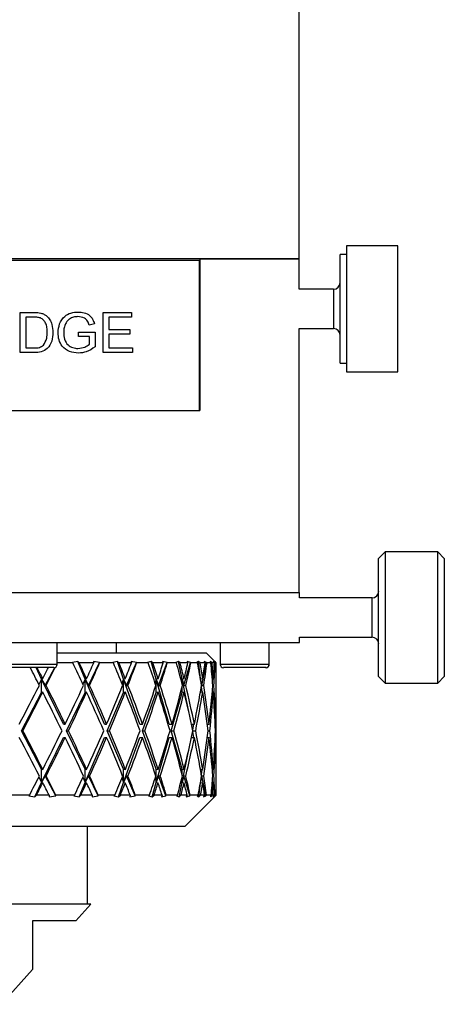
# Model space of a CAD drawing. Header units: inches. Extents: x 1.4 to 20.3, y 0.5 to 16.7.
# Tile 8 of 17: x 11.5 to 12.7, y 0.9 to 3.9. Entities that reach past the tile are written whole.
import ezdxf

# ---------------------------------------------------------------- set-up
doc = ezdxf.new("R2010")
doc.units = ezdxf.units.IN
doc.header["$MEASUREMENT"] = 0

msp = doc.modelspace()

# ---------------------------------------------------------------- linework, layer by layer
at = {"color": 7, "linetype": 'Continuous', "lineweight": 25}
for p, q in [((12.2928, 3.1506), (12.2928, 5.0876)), ((12.5885, 3.1896), (12.435, 3.1896)), ((12.435, 3.1896), (12.435, 2.8116)), ((12.5885, 2.8116), (12.5885, 3.1896)), ((12.435, 3.1634), (12.4153, 3.1634)), ((12.4153, 2.8378), (12.4153, 3.1634)), ((12.2928, 3.1506), (9.7928, 3.1506)), ((10.0928, 3.1466), (11.9928, 3.1466)), ((11.9928, 3.1466), (11.9928, 2.6966)), ((11.9948, 3.1506), (11.9948, 2.6966)), ((11.9948, 3.1506), (12.2928, 3.1506)), ((12.2928, 3.0596), (12.2928, 3.1506)), ((11.9948, 3.0596), (11.9928, 3.0596)), ((12.3956, 3.0596), (12.2928, 3.0596)), ((12.3956, 3.0596), (12.3956, 2.9655)), ((11.4557, 2.9898), (11.4968, 2.9898)), ((11.4557, 2.8696), (11.4557, 2.9898)), ((11.7053, 2.9898), (11.79, 2.9898)), ((11.7053, 2.8696), (11.7053, 2.9898)), ((11.79, 2.9898), (11.79, 2.9759)), ((11.497, 2.9759), (11.4727, 2.9759)), ((11.4727, 2.9759), (11.4727, 2.8835)), ((11.6786, 2.9559), (11.6631, 2.952)), ((11.7222, 2.9759), (11.7222, 2.9389)), ((11.79, 2.9759), (11.7222, 2.9759)), ((12.3956, 2.9655), (12.3956, 2.9415)), ((11.6313, 2.9312), (11.6806, 2.9312)), ((11.6313, 2.9174), (11.6313, 2.9312)), ((11.6806, 2.9312), (11.6806, 2.8868)), ((11.7222, 2.9389), (11.7854, 2.9389)), ((11.7222, 2.9251), (11.7222, 2.8835)), ((11.7854, 2.9251), (11.7222, 2.9251)), ((11.7854, 2.9389), (11.7854, 2.9251)), ((11.9928, 2.9415), (11.9948, 2.9415)), ((12.2928, 2.1506), (12.2928, 2.9415)), ((12.2928, 2.9415), (12.3956, 2.9415)), ((11.6637, 2.9174), (11.6313, 2.9174)), ((11.6637, 2.8946), (11.6637, 2.9174)), ((11.4988, 2.8696), (11.4557, 2.8696)), ((11.4727, 2.8835), (11.4974, 2.8835)), ((11.7931, 2.8696), (11.7053, 2.8696)), ((11.7222, 2.8835), (11.7931, 2.8835)), ((11.7931, 2.8835), (11.7931, 2.8696)), ((12.4153, 2.8378), (12.435, 2.8378)), ((12.435, 2.8116), (12.5885, 2.8116)), ((10.0928, 2.6966), (11.9928, 2.6966)), ((11.9928, 2.6966), (11.9948, 2.6966)), ((12.5506, 2.2724), (12.5309, 2.2527)), ((12.7081, 2.2724), (12.5506, 2.2724)), ((12.5506, 2.2724), (12.5506, 1.9727)), ((12.7278, 2.2527), (12.7081, 2.2724)), ((12.7081, 1.8787), (12.7081, 2.2724)), ((12.5309, 1.983), (12.5309, 2.2527)), ((12.7278, 2.2527), (12.7278, 1.8984)), ((11.2255, 2.1506), (12.2935, 2.1506)), ((12.2935, 2.1346), (12.2935, 2.1506)), ((12.5113, 2.1346), (12.2935, 2.1346)), ((12.5113, 2.0447), (12.5113, 2.1346)), ((12.5113, 2.0165), (12.5113, 2.0447)), ((12.2935, 2.0165), (12.5113, 2.0165)), ((12.2935, 2.0006), (12.2935, 2.0165)), ((11.2255, 2.0006), (12.2935, 2.0006)), ((11.5667, 1.9352), (11.5667, 2.0006)), ((11.7435, 2.0006), (11.7435, 1.9696)), ((12.0556, 2.0006), (12.0556, 1.9352)), ((12.2029, 1.9352), (12.2029, 2.0006)), ((12.2031, 1.9352), (12.2031, 2.0006)), ((12.5309, 1.8984), (12.5309, 1.983)), ((11.5667, 1.9696), (12.0135, 1.9696)), ((12.0394, 1.9437), (12.0135, 1.9696)), ((12.5506, 1.9727), (12.5506, 1.8787)), ((11.5667, 1.9352), (11.4194, 1.9352)), ((11.5568, 1.9254), (11.4293, 1.9254)), ((11.5206, 1.8914), (11.5042, 1.9254)), ((11.5312, 1.8715), (11.5598, 1.9259)), ((11.5667, 1.9388), (11.5679, 1.9411)), ((11.5678, 1.9396), (11.5679, 1.9411)), ((11.6144, 1.9396), (11.5678, 1.9396)), ((11.6287, 1.9437), (11.6127, 1.9411)), ((11.6127, 1.9411), (11.6144, 1.9396)), ((11.6334, 1.9396), (11.6287, 1.9437)), ((11.651, 1.8914), (11.6287, 1.9437)), ((11.6767, 1.9396), (11.6334, 1.9396)), ((11.6607, 1.8715), (11.6943, 1.9411)), ((11.6943, 1.9411), (11.6763, 1.9437)), ((11.6763, 1.9437), (11.6767, 1.9396)), ((11.6945, 1.9396), (11.6943, 1.9411)), ((11.7358, 1.9396), (11.6945, 1.9396)), ((11.7475, 1.9437), (11.734, 1.9411)), ((11.734, 1.9411), (11.7358, 1.9396)), ((11.7524, 1.9396), (11.7475, 1.9437)), ((11.7664, 1.8914), (11.7475, 1.9437)), ((11.79, 1.9396), (11.7524, 1.9396)), ((11.775, 1.8715), (11.8048, 1.9411)), ((11.8048, 1.9411), (11.7888, 1.9437)), ((11.7888, 1.9437), (11.79, 1.9396)), ((11.8053, 1.9396), (11.8048, 1.9411)), ((11.8402, 1.9396), (11.8053, 1.9396)), ((11.849, 1.9437), (11.8383, 1.9411)), ((11.8383, 1.9411), (11.8402, 1.9396)), ((11.854, 1.9396), (11.849, 1.9437)), ((11.864, 1.8914), (11.849, 1.9437)), ((11.8849, 1.9396), (11.854, 1.9396)), ((11.8713, 1.8715), (11.8965, 1.9411)), ((11.8965, 1.9411), (11.883, 1.9437)), ((11.883, 1.9437), (11.8849, 1.9396)), ((11.8972, 1.9396), (11.8965, 1.9411)), ((11.9249, 1.9396), (11.8972, 1.9396)), ((11.9307, 1.9437), (11.9231, 1.9411)), ((11.9231, 1.9411), (11.9249, 1.9396)), ((11.9357, 1.9396), (11.9307, 1.9437)), ((11.9415, 1.8914), (11.9307, 1.9437)), ((11.9591, 1.9396), (11.9357, 1.9396)), ((11.9472, 1.8715), (11.9672, 1.9411)), ((11.9672, 1.9411), (11.9565, 1.9437)), ((11.9565, 1.9437), (11.9591, 1.9396)), ((11.9682, 1.9396), (11.9672, 1.9411)), ((11.988, 1.9396), (11.9682, 1.9396)), ((11.9906, 1.9437), (11.9862, 1.9411)), ((11.9862, 1.9411), (11.988, 1.9396)), ((11.9954, 1.9396), (11.9906, 1.9437)), ((11.9966, 1.8925), (11.9906, 1.9437)), ((12.0107, 1.9396), (11.9954, 1.9396)), ((12.0009, 1.8715), (12.0151, 1.9411)), ((12.0151, 1.9411), (12.0075, 1.9437)), ((12.0075, 1.9437), (12.0107, 1.9396)), ((12.0164, 1.9396), (12.0151, 1.9411)), ((12.0278, 1.9396), (12.0164, 1.9396)), ((12.0271, 1.9437), (12.0261, 1.9411)), ((12.0261, 1.9411), (12.0278, 1.9396)), ((12.0316, 1.9396), (12.0271, 1.9437)), ((12.0272, 1.9401), (12.0271, 1.9437)), ((12.0386, 1.9396), (12.0316, 1.9396)), ((12.0392, 1.9411), (12.0348, 1.9437)), ((12.0348, 1.9437), (12.0386, 1.9396)), ((12.0382, 1.9325), (12.0392, 1.9411)), ((12.0406, 1.9396), (12.0392, 1.9411)), ((12.0435, 1.9396), (12.0394, 1.9437)), ((12.0394, 1.9437), (12.0418, 1.9411)), ((12.0433, 1.9396), (12.0406, 1.9396)), ((12.0418, 1.9411), (12.0433, 1.9396)), ((12.2029, 1.9352), (12.0556, 1.9352)), ((12.193, 1.9254), (12.0655, 1.9254)), ((12.1932, 1.9254), (12.193, 1.9254)), ((12.2031, 1.9352), (12.2029, 1.9352)), ((11.5206, 1.8914), (11.5125, 1.8748)), ((11.524, 1.8923), (11.5206, 1.8914)), ((11.5206, 1.8514), (11.5206, 1.8914)), ((11.5858, 1.7565), (11.5206, 1.8914)), ((11.5206, 1.8914), (11.5312, 1.8715)), ((11.651, 1.8914), (11.6444, 1.876)), ((11.6553, 1.8923), (11.651, 1.8914)), ((11.651, 1.8514), (11.651, 1.8914)), ((11.7087, 1.7565), (11.651, 1.8914)), ((11.651, 1.8914), (11.6607, 1.8715)), ((11.7664, 1.8914), (11.7614, 1.8776)), ((11.7715, 1.8923), (11.7664, 1.8914)), ((11.7664, 1.8514), (11.7664, 1.8914)), ((11.8152, 1.7565), (11.7664, 1.8914)), ((11.7664, 1.8914), (11.775, 1.8715)), ((11.864, 1.8914), (11.8607, 1.8799)), ((11.8698, 1.8923), (11.864, 1.8914)), ((11.864, 1.8514), (11.864, 1.8914)), ((11.9027, 1.7565), (11.864, 1.8914)), ((11.864, 1.8914), (11.8713, 1.8715)), ((11.9415, 1.8914), (11.9398, 1.8836)), ((11.9477, 1.8923), (11.9415, 1.8914)), ((11.9415, 1.8773), (11.9415, 1.8914)), ((11.9597, 1.8025), (11.9415, 1.8914)), ((11.9415, 1.8914), (11.9472, 1.8715)), ((12.0034, 1.8923), (11.9968, 1.8914)), ((11.9972, 1.8894), (12.0009, 1.8715)), ((12.0355, 1.8923), (12.0323, 1.8919)), ((12.0327, 1.8867), (12.0334, 1.8921)), ((12.0435, 1.8406), (12.0435, 1.9039)), ((12.5309, 1.8984), (12.5506, 1.8787)), ((12.7081, 1.8787), (12.7278, 1.8984)), ((11.5312, 1.8715), (11.5341, 1.8723)), ((11.6607, 1.8715), (11.6644, 1.8723)), ((11.775, 1.8715), (11.7794, 1.8723)), ((11.8713, 1.8715), (11.8762, 1.8723)), ((11.9415, 1.8514), (11.9415, 1.8674)), ((11.9472, 1.8715), (11.9526, 1.8723)), ((12.0014, 1.8521), (11.9995, 1.8685)), ((12.0009, 1.8715), (12.0066, 1.8723)), ((12.0339, 1.8719), (12.0369, 1.8723)), ((12.5506, 1.8787), (12.7081, 1.8787)), ((11.4601, 1.7365), (11.5206, 1.8514)), ((11.524, 1.8523), (11.5206, 1.8514)), ((11.5955, 1.7365), (11.651, 1.8514)), ((11.6553, 1.8523), (11.651, 1.8514)), ((11.7173, 1.7365), (11.7664, 1.8514)), ((11.7715, 1.8523), (11.7664, 1.8514)), ((11.8225, 1.7365), (11.864, 1.8514)), ((11.8698, 1.8523), (11.864, 1.8514)), ((11.9085, 1.7365), (11.9415, 1.8514)), ((11.9477, 1.8523), (11.9415, 1.8514)), ((11.9949, 1.8425), (11.9968, 1.8514)), ((11.9968, 1.8514), (11.9968, 1.8528)), ((12.0034, 1.8523), (11.9968, 1.8514)), ((12.0355, 1.8523), (12.0322, 1.8519)), ((12.0435, 1.6723), (12.0435, 1.8006)), ((11.5858, 1.7565), (11.5913, 1.7565)), ((11.7087, 1.7565), (11.7154, 1.7565)), ((11.8152, 1.7565), (11.823, 1.7565)), ((11.9027, 1.7565), (11.9114, 1.7565)), ((11.97, 1.7565), (11.9785, 1.7565)), ((11.9737, 1.7391), (11.9773, 1.7565)), ((12.0175, 1.7565), (12.0225, 1.7565)), ((12.041, 1.7565), (12.0424, 1.7565)), ((11.5206, 1.6215), (11.4601, 1.7365)), ((11.4601, 1.7365), (11.4642, 1.7365)), ((11.5206, 1.5815), (11.5858, 1.7165)), ((11.5858, 1.7165), (11.5913, 1.7165)), ((11.651, 1.6215), (11.5955, 1.7365)), ((11.5955, 1.7365), (11.6009, 1.7365)), ((11.651, 1.5815), (11.7087, 1.7165)), ((11.7087, 1.7165), (11.7154, 1.7165)), ((11.7664, 1.6215), (11.7173, 1.7365)), ((11.7173, 1.7365), (11.7239, 1.7365)), ((11.7664, 1.5815), (11.8152, 1.7165)), ((11.8152, 1.7165), (11.823, 1.7165)), ((11.864, 1.6215), (11.8225, 1.7365)), ((11.8225, 1.7365), (11.8302, 1.7365)), ((11.864, 1.5815), (11.9027, 1.7165)), ((11.9027, 1.7165), (11.9114, 1.7165)), ((11.9415, 1.6215), (11.9085, 1.7365)), ((11.9085, 1.7365), (11.9171, 1.7365)), ((11.97, 1.7165), (11.9785, 1.7165)), ((11.9773, 1.7165), (11.9737, 1.7338)), ((11.9743, 1.7365), (11.9825, 1.7365)), ((12.0175, 1.7165), (12.0225, 1.7165)), ((12.02, 1.7365), (12.0248, 1.7365)), ((12.041, 1.7165), (12.0424, 1.7165)), ((12.0417, 1.7365), (12.0429, 1.7365)), ((11.9415, 1.5815), (11.9597, 1.6704)), ((11.9968, 1.6215), (11.9949, 1.6304)), ((12.0435, 1.569), (12.0435, 1.6323)), ((11.5125, 1.5981), (11.5206, 1.5815)), ((11.5206, 1.5815), (11.5206, 1.6215)), ((11.5206, 1.6215), (11.524, 1.6206)), ((11.5312, 1.6014), (11.5206, 1.5815)), ((11.5341, 1.6006), (11.5312, 1.6014)), ((11.563, 1.5411), (11.5312, 1.6014)), ((11.6444, 1.5969), (11.651, 1.5815)), ((11.651, 1.5815), (11.651, 1.6215)), ((11.651, 1.6215), (11.6553, 1.6206)), ((11.6607, 1.6014), (11.651, 1.5815)), ((11.6644, 1.6006), (11.6607, 1.6014)), ((11.6898, 1.5411), (11.6607, 1.6014)), ((11.7614, 1.5953), (11.7664, 1.5815)), ((11.7664, 1.5815), (11.7664, 1.6215)), ((11.7664, 1.6215), (11.7715, 1.6206)), ((11.775, 1.6014), (11.7664, 1.5815)), ((11.7794, 1.6006), (11.775, 1.6014)), ((11.8008, 1.5411), (11.775, 1.6014)), ((11.864, 1.5815), (11.864, 1.6215)), ((11.864, 1.6215), (11.8698, 1.6206)), ((11.8713, 1.6014), (11.864, 1.5815)), ((11.8762, 1.6006), (11.8713, 1.6014)), ((11.8931, 1.5411), (11.8713, 1.6014)), ((11.9415, 1.6055), (11.9415, 1.6215)), ((11.9415, 1.6215), (11.9477, 1.6206)), ((11.9472, 1.6014), (11.9415, 1.5815)), ((11.9415, 1.5815), (11.9415, 1.5956)), ((11.9526, 1.6006), (11.9472, 1.6014)), ((11.9645, 1.5411), (11.9472, 1.6014)), ((11.9968, 1.6201), (11.9968, 1.6215)), ((11.9968, 1.6215), (12.0034, 1.6206)), ((12.0009, 1.6014), (11.9972, 1.5835)), ((11.9995, 1.6044), (12.0014, 1.6208)), ((12.0066, 1.6006), (12.0009, 1.6014)), ((12.0132, 1.5411), (12.0009, 1.6014)), ((12.0322, 1.621), (12.0355, 1.6206)), ((12.0369, 1.6006), (12.0339, 1.601)), ((11.4999, 1.5386), (11.5206, 1.5815)), ((11.5206, 1.5815), (11.524, 1.5806)), ((11.6327, 1.5386), (11.651, 1.5815)), ((11.651, 1.5815), (11.6553, 1.5806)), ((11.7509, 1.5386), (11.7664, 1.5815)), ((11.7664, 1.5815), (11.7715, 1.5806)), ((11.8517, 1.5386), (11.864, 1.5815)), ((11.8607, 1.593), (11.864, 1.5815)), ((11.864, 1.5815), (11.8698, 1.5806)), ((11.9327, 1.5386), (11.9415, 1.5815)), ((11.9398, 1.5893), (11.9415, 1.5815)), ((11.9415, 1.5815), (11.9477, 1.5806)), ((11.9917, 1.5386), (11.9966, 1.5804)), ((11.9968, 1.5815), (12.0034, 1.5806)), ((12.0323, 1.581), (12.0355, 1.5806)), ((12.0334, 1.5808), (12.0327, 1.5862)), ((11.4842, 1.5433), (11.4227, 1.5433)), ((11.4842, 1.5433), (11.4818, 1.5411)), ((11.4818, 1.5411), (11.4999, 1.5386)), ((11.4999, 1.5386), (11.5049, 1.5433)), ((11.5428, 1.5433), (11.5049, 1.5433)), ((11.5428, 1.5433), (11.5432, 1.5386)), ((11.5432, 1.5386), (11.563, 1.5411)), ((11.563, 1.5411), (11.5628, 1.5433)), ((11.6192, 1.5433), (11.5628, 1.5433)), ((11.6192, 1.5433), (11.6166, 1.5411)), ((11.6166, 1.5411), (11.6327, 1.5386)), ((11.6327, 1.5386), (11.638, 1.5433)), ((11.6722, 1.5433), (11.638, 1.5433)), ((11.6722, 1.5433), (11.6717, 1.5386)), ((11.6717, 1.5386), (11.6898, 1.5411)), ((11.6898, 1.5411), (11.6901, 1.5433)), ((11.74, 1.5433), (11.6901, 1.5433)), ((11.74, 1.5433), (11.7374, 1.5411)), ((11.7374, 1.5411), (11.7509, 1.5386)), ((11.7509, 1.5386), (11.7565, 1.5433)), ((11.7861, 1.5433), (11.7565, 1.5433)), ((11.7861, 1.5433), (11.7848, 1.5386)), ((11.7848, 1.5386), (11.8008, 1.5411)), ((11.8008, 1.5411), (11.8015, 1.5433)), ((11.8437, 1.5433), (11.8015, 1.5433)), ((11.8437, 1.5433), (11.841, 1.5411)), ((11.841, 1.5411), (11.8517, 1.5386)), ((11.8517, 1.5386), (11.8574, 1.5433)), ((11.8817, 1.5433), (11.8574, 1.5433)), ((11.8817, 1.5433), (11.8795, 1.5386)), ((11.8795, 1.5386), (11.8931, 1.5411)), ((11.8931, 1.5411), (11.8942, 1.5433)), ((11.9277, 1.5433), (11.8942, 1.5433)), ((11.9277, 1.5433), (11.925, 1.5411)), ((11.925, 1.5411), (11.9327, 1.5386)), ((11.9327, 1.5386), (11.9383, 1.5433)), ((11.9567, 1.5433), (11.9383, 1.5433)), ((11.9498, 1.4496), (12.0394, 1.5392)), ((11.9567, 1.5433), (11.9537, 1.5386)), ((11.9537, 1.5386), (11.9645, 1.5411)), ((11.9645, 1.5411), (11.966, 1.5433)), ((11.9899, 1.5433), (11.966, 1.5433)), ((11.9899, 1.5433), (11.9873, 1.5411)), ((11.9873, 1.5411), (11.9917, 1.5386)), ((11.9917, 1.5386), (11.9971, 1.5433)), ((12.0092, 1.5433), (11.9971, 1.5433)), ((12.0092, 1.5433), (12.0055, 1.5386)), ((12.0055, 1.5386), (12.0132, 1.5411)), ((12.0132, 1.5411), (12.015, 1.5433)), ((12.0288, 1.5433), (12.015, 1.5433)), ((12.0288, 1.5433), (12.0263, 1.5411)), ((12.0263, 1.5411), (12.0274, 1.5386)), ((12.0274, 1.5386), (12.0325, 1.5433)), ((12.0274, 1.5386), (12.0275, 1.5421)), ((12.038, 1.5433), (12.0325, 1.5433)), ((12.038, 1.5433), (12.0336, 1.5386)), ((12.0336, 1.5386), (12.0381, 1.5411)), ((12.0381, 1.5411), (12.0378, 1.5432)), ((12.0381, 1.5411), (12.0402, 1.5433)), ((12.0388, 1.5386), (12.0435, 1.5433)), ((12.0412, 1.5411), (12.0394, 1.5392)), ((12.0434, 1.5433), (12.0402, 1.5433)), ((12.0434, 1.5433), (12.0412, 1.5411)), ((11.9498, 1.4496), (10.8584, 1.4496)), ((11.6578, 1.2164), (11.6578, 1.4496)), ((11.6676, 1.2164), (11.0428, 1.2164)), ((11.6231, 1.1664), (11.6676, 1.2164)), ((11.6231, 1.1664), (11.4928, 1.1664)), ((11.4003, 0.9164), (11.4931, 1.0205))]:
    msp.add_line(p, q, dxfattribs=at)
for centre, radius, start, end in [((12.3956, 3.0793), 0.0197, 270, 0), ((12.3956, 2.9218), 0.0197, 0, 90), ((12.5113, 2.1543), 0.0197, 270, 0), ((12.5113, 1.9968), 0.0197, 0, 90), ((11.5568, 1.9352), 0.00984, 270, 0), ((12.0655, 1.9352), 0.00984, 180, 270), ((12.193, 1.9352), 0.00984, 270, 0), ((12.1932, 1.9352), 0.00984, 270, 0)]:
    msp.add_arc(centre, radius, start, end, dxfattribs=at)
for centre, major_axis, ratio, start_param, end_param in [((11.0435, 1.7165), (-0.9013, 1.7171), 0.252285, 4.670851, 4.701647), ((11.0435, 1.7565), (-0.9013, 1.7171), 0.252285, 4.659268, 4.678414), ((11.0435, 1.7565), (0.9486, 1.7233), 0.183581, 4.891646, 4.910792), ((11.0435, 1.7165), (0.9486, 1.7233), 0.183581, 4.903229, 4.934624), ((11.0435, 1.7165), (0.9486, 1.7233), 0.183581, 4.941019, 4.942286), ((11.0435, 1.7165), (-0.8357, 1.7112), 0.3209, 4.647046, 4.686103), ((11.0435, 1.7565), (-0.8357, 1.7112), 0.3209, 4.635463, 4.662848), ((11.0435, 1.7565), (0.9013, 1.7171), 0.252285, 4.92259, 4.949975), ((11.0435, 1.7165), (0.9013, 1.7171), 0.252285, 4.934173, 4.97323), ((11.0435, 1.7165), (-0.7484, 1.7075), 0.388462, 4.633872, 4.67293), ((11.0435, 1.7565), (-0.7484, 1.7075), 0.388462, 4.622289, 4.649675), ((11.0435, 1.7565), (0.8357, 1.7112), 0.3209, 4.946395, 4.97378), ((11.0435, 1.7165), (0.8357, 1.7112), 0.3209, 4.957978, 4.997035), ((11.0435, 1.7165), (-0.6337, 1.7081), 0.452884, 4.636047, 4.675105), ((11.0435, 1.7565), (-0.6337, 1.7081), 0.452884, 4.624464, 4.65185), ((11.0435, 1.7565), (0.7484, 1.7075), 0.388462, 4.959568, 4.986954), ((11.0435, 1.7165), (0.7484, 1.7075), 0.388462, 4.971151, 5.010209), ((11.0435, 1.7165), (-0.4847, 1.7143), 0.510211, 4.659231, 4.698288), ((11.0435, 1.7565), (-0.4847, 1.7143), 0.510211, 4.647648, 4.675033), ((11.0435, 1.7565), (0.6337, 1.7081), 0.452884, 4.957393, 4.984779), ((11.0435, 1.7165), (0.6337, 1.7081), 0.452884, 4.968976, 5.008034), ((11.0435, 1.7165), (-0.296, 1.7243), 0.553962, 4.707691, 4.746749), ((11.0435, 1.7565), (-0.296, 1.7243), 0.553962, 4.696108, 4.723494), ((11.0435, 1.7565), (0.4847, 1.7143), 0.510211, 4.93421, 4.961595), ((11.0435, 1.7165), (0.4847, 1.7143), 0.510211, 4.945793, 4.98485), ((11.0435, 1.7165), (-0.0728, 1.7315), 0.575988, 4.778311, 4.817368), ((11.0435, 1.7565), (-0.0728, 1.7315), 0.575988, 4.766728, 4.794113), ((11.0435, 1.7565), (0.296, 1.7243), 0.553962, 4.885749, 4.913135), ((11.0435, 1.7165), (0.296, 1.7243), 0.553962, 4.897332, 4.93639), ((11.0435, 1.7165), (0.1607, 1.7296), 0.570645, 4.873816, 4.894547), ((11.0435, 1.7565), (0.1607, 1.7296), 0.570645, 4.8622, 4.871292), ((11.0435, 1.7565), (0.9486, 1.7233), 0.183581, 4.813106, 4.880063), ((11.0435, 1.7565), (-0.9013, 1.7171), 0.252285, 4.580728, 4.647685), ((11.0435, 1.7565), (0.9013, 1.7171), 0.252285, 4.84405, 4.911007), ((11.0435, 1.7565), (-0.8357, 1.7112), 0.3209, 4.556923, 4.62388), ((11.0435, 1.7565), (0.8357, 1.7112), 0.3209, 4.867855, 4.934812), ((11.0435, 1.7565), (-0.7484, 1.7075), 0.388462, 4.543749, 4.610706), ((11.0435, 1.7565), (0.7484, 1.7075), 0.388462, 4.881029, 4.947985), ((11.0435, 1.7565), (-0.6337, 1.7081), 0.452884, 4.545925, 4.612881), ((11.0435, 1.7565), (0.6337, 1.7081), 0.452884, 4.878853, 4.94581), ((11.0435, 1.7565), (-0.4847, 1.7143), 0.510211, 4.569108, 4.636065), ((11.0435, 1.7565), (0.4847, 1.7143), 0.510211, 4.85567, 4.922627), ((11.0435, 1.7565), (-0.296, 1.7243), 0.553962, 4.617568, 4.684525), ((11.0435, 1.7565), (0.296, 1.7243), 0.553962, 4.807209, 4.874166), ((11.0435, 1.7565), (-0.0728, 1.7315), 0.575988, 4.688188, 4.755145), ((11.0435, 1.7165), (0.9486, 1.7233), 0.183581, 4.824653, 4.891646), ((11.0435, 1.7165), (-0.9013, 1.7171), 0.252285, 4.592275, 4.659268), ((11.0435, 1.7165), (0.9013, 1.7171), 0.252285, 4.855597, 4.92259), ((11.0435, 1.7165), (-0.8357, 1.7112), 0.3209, 4.56847, 4.635463), ((11.0435, 1.7165), (0.8357, 1.7112), 0.3209, 4.879402, 4.946395), ((11.0435, 1.7165), (-0.7484, 1.7075), 0.388462, 4.555297, 4.622289), ((11.0435, 1.7165), (0.7484, 1.7075), 0.388462, 4.892576, 4.959568), ((11.0435, 1.7165), (-0.6337, 1.7081), 0.452884, 4.557472, 4.624464), ((11.0435, 1.7165), (0.6337, 1.7081), 0.452884, 4.890401, 4.957393), ((11.0435, 1.7165), (-0.4847, 1.7143), 0.510211, 4.580655, 4.647648), ((11.0435, 1.7165), (0.4847, 1.7143), 0.510211, 4.867217, 4.93421), ((11.0435, 1.7165), (-0.296, 1.7243), 0.553962, 4.629116, 4.696108), ((11.0435, 1.7165), (0.296, 1.7243), 0.553962, 4.818757, 4.885749), ((11.0435, 1.7165), (-0.0728, 1.7315), 0.575988, 4.699735, 4.766728), ((11.0435, 1.7565), (0.0728, 1.7315), 0.575988, 4.73659, 4.785221), ((11.0435, 1.7165), (0.0728, 1.7315), 0.575988, 4.748137, 4.796782), ((11.0435, 1.7165), (-0.9486, 1.7233), 0.183581, 4.544715, 4.611672), ((11.0435, 1.7565), (-0.9486, 1.7233), 0.183581, 4.533132, 4.600125), ((11.0435, 1.7565), (0.9013, 1.7171), 0.252285, 4.76551, 4.832503), ((11.0435, 1.7165), (0.9013, 1.7171), 0.252285, 4.777093, 4.84405), ((11.0435, 1.7165), (-0.9013, 1.7171), 0.252285, 4.513771, 4.580728), ((11.0435, 1.7565), (-0.9013, 1.7171), 0.252285, 4.502188, 4.569181), ((11.0435, 1.7565), (0.8357, 1.7112), 0.3209, 4.789315, 4.856308), ((11.0435, 1.7165), (0.8357, 1.7112), 0.3209, 4.800898, 4.867855), ((11.0435, 1.7165), (-0.8357, 1.7112), 0.3209, 4.489966, 4.556923), ((11.0435, 1.7565), (-0.8357, 1.7112), 0.3209, 4.478383, 4.545376), ((11.0435, 1.7565), (0.7484, 1.7075), 0.388462, 4.802489, 4.869481), ((11.0435, 1.7165), (0.7484, 1.7075), 0.388462, 4.814072, 4.881029), ((11.0435, 1.7165), (-0.7484, 1.7075), 0.388462, 4.476792, 4.543749), ((11.0435, 1.7565), (-0.7484, 1.7075), 0.388462, 4.465209, 4.532202), ((11.0435, 1.7565), (0.6337, 1.7081), 0.452884, 4.800313, 4.867306), ((11.0435, 1.7165), (0.6337, 1.7081), 0.452884, 4.811896, 4.878853), ((11.0435, 1.7165), (-0.6337, 1.7081), 0.452884, 4.478968, 4.545925), ((11.0435, 1.7565), (-0.6337, 1.7081), 0.452884, 4.467385, 4.534377), ((11.0435, 1.7565), (0.4847, 1.7143), 0.510211, 4.77713, 4.844123), ((11.0435, 1.7165), (0.4847, 1.7143), 0.510211, 4.788713, 4.85567), ((11.0435, 1.7165), (-0.4847, 1.7143), 0.510211, 4.502151, 4.569108), ((11.0435, 1.7565), (-0.4847, 1.7143), 0.510211, 4.490568, 4.55756), ((11.0435, 1.7565), (0.296, 1.7243), 0.553962, 4.72867, 4.795662), ((11.0435, 1.7165), (0.296, 1.7243), 0.553962, 4.740253, 4.807209), ((11.0435, 1.7165), (-0.296, 1.7243), 0.553962, 4.550612, 4.617568), ((11.0435, 1.7565), (-0.296, 1.7243), 0.553962, 4.539029, 4.606021), ((11.0435, 1.7565), (0.0728, 1.7315), 0.575988, 4.65805, 4.725043), ((11.0435, 1.7165), (0.0728, 1.7315), 0.575988, 4.669633, 4.73659), ((11.0435, 1.7165), (-0.0728, 1.7315), 0.575988, 4.639557, 4.688188), ((11.0435, 1.7565), (-0.0728, 1.7315), 0.575988, 4.627996, 4.676641), ((11.0435, 1.7565), (0.9013, 1.7171), 0.252285, 4.720689, 4.753927), ((11.0435, 1.7565), (-0.9486, 1.7233), 0.183581, 4.488311, 4.521549), ((11.0435, 1.7565), (0.8357, 1.7112), 0.3209, 4.744495, 4.777732), ((11.0435, 1.7565), (-0.9013, 1.7171), 0.252285, 4.457368, 4.490605), ((11.0435, 1.7565), (0.7484, 1.7075), 0.388462, 4.757668, 4.790906), ((11.0435, 1.7565), (-0.8357, 1.7112), 0.3209, 4.433562, 4.4668), ((11.0435, 1.7565), (0.6337, 1.7081), 0.452884, 4.755493, 4.788731), ((11.0435, 1.7565), (-0.7484, 1.7075), 0.388462, 4.420389, 4.453627), ((11.0435, 1.7565), (0.4847, 1.7143), 0.510211, 4.73231, 4.765547), ((11.0435, 1.7565), (-0.6337, 1.7081), 0.452884, 4.422564, 4.455802), ((11.0435, 1.7565), (0.296, 1.7243), 0.553962, 4.683849, 4.717087), ((11.0435, 1.7565), (-0.4847, 1.7143), 0.510211, 4.445747, 4.478985), ((11.0435, 1.7565), (0.0728, 1.7315), 0.575988, 4.61323, 4.646467), ((11.0435, 1.7565), (-0.296, 1.7243), 0.553962, 4.494208, 4.527446), ((11.0435, 1.7165), (0.9013, 1.7171), 0.252285, 4.743929, 4.76551), ((11.0435, 1.7165), (-0.9486, 1.7233), 0.183581, 4.511551, 4.533132), ((11.0435, 1.7165), (0.8357, 1.7112), 0.3209, 4.767734, 4.789315), ((11.0435, 1.7165), (-0.9013, 1.7171), 0.252285, 4.480607, 4.502188), ((11.0435, 1.7165), (0.7484, 1.7075), 0.388462, 4.780908, 4.802489), ((11.0435, 1.7165), (-0.8357, 1.7112), 0.3209, 4.456802, 4.478383), ((11.0435, 1.7165), (0.6337, 1.7081), 0.452884, 4.778732, 4.800313), ((11.0435, 1.7165), (-0.7484, 1.7075), 0.388462, 4.443628, 4.465209), ((11.0435, 1.7165), (0.4847, 1.7143), 0.510211, 4.755549, 4.77713), ((11.0435, 1.7165), (-0.6337, 1.7081), 0.452884, 4.445804, 4.467385), ((11.0435, 1.7165), (0.296, 1.7243), 0.553962, 4.707089, 4.72867), ((11.0435, 1.7165), (-0.4847, 1.7143), 0.510211, 4.468987, 4.490568), ((11.0435, 1.7165), (0.0728, 1.7315), 0.575988, 4.636469, 4.65805), ((11.0435, 1.7165), (-0.296, 1.7243), 0.553962, 4.517448, 4.539029), ((11.0435, 1.7565), (-0.1607, 1.7296), 0.570645, 4.536051, 4.550962), ((11.0435, 1.7165), (-0.1607, 1.7296), 0.570645, 4.55929, 4.562578)]:
    msp.add_ellipse(centre, major_axis=major_axis, ratio=ratio, start_param=start_param, end_param=end_param, dxfattribs=at)
for points, knots in [([(11.4968, 2.9898), (11.5008, 2.9897), (11.5079, 2.9897), (11.5149, 2.9885), (11.518, 2.988)], [0, 0, 0, 0, 0.560174, 1, 1, 1, 1]), ([(11.518, 2.988), (11.5216, 2.987), (11.5279, 2.9852), (11.5332, 2.9812), (11.5355, 2.9794)], [0, 0, 0, 0, 0.559847, 1, 1, 1, 1]), ([(11.5697, 2.9291), (11.5706, 2.9382), (11.5724, 2.9563), (11.5868, 2.9786), (11.6082, 2.9897), (11.6225, 2.9908), (11.6296, 2.9913)], [0, 0, 0, 0, 0.280345, 0.55931, 0.779318, 1, 1, 1, 1]), ([(11.6296, 2.9913), (11.6358, 2.9909), (11.6481, 2.99), (11.6641, 2.9825), (11.6743, 2.9698), (11.6772, 2.9605), (11.6786, 2.9559)], [0, 0, 0, 0, 0.2804039, 0.5598557, 0.7794642, 1, 1, 1, 1]), ([(11.5169, 2.9734), (11.5132, 2.9743), (11.5067, 2.9759), (11.5, 2.9759), (11.497, 2.9759)], [0, 0, 0, 0, 0.559255, 1, 1, 1, 1]), ([(11.5374, 2.9306), (11.5372, 2.9353), (11.5369, 2.9447), (11.5333, 2.9574), (11.5265, 2.9678), (11.5201, 2.9715), (11.5169, 2.9734)], [0, 0, 0, 0, 0.280754, 0.560686, 0.780807, 1, 1, 1, 1]), ([(11.5355, 2.9794), (11.539, 2.9758), (11.5461, 2.9684), (11.553, 2.9513), (11.5538, 2.9383), (11.5543, 2.9303)], [0, 0, 0, 0, 0.279769, 0.559929, 1, 1, 1, 1]), ([(11.5911, 2.9537), (11.5897, 2.9493), (11.5871, 2.9415), (11.5868, 2.9333), (11.5867, 2.9297)], [0, 0, 0, 0, 0.559779, 1, 1, 1, 1]), ([(11.6293, 2.9774), (11.6248, 2.9772), (11.6159, 2.9767), (11.6042, 2.9714), (11.5959, 2.9632), (11.5927, 2.9569), (11.5911, 2.9537)], [0, 0, 0, 0, 0.280276, 0.559955, 0.779845, 1, 1, 1, 1]), ([(11.6631, 2.952), (11.6618, 2.9561), (11.6591, 2.9643), (11.6474, 2.9755), (11.6362, 2.9767), (11.6293, 2.9774)], [0, 0, 0, 0, 0.281603, 0.560889, 1, 1, 1, 1]), ([(11.5543, 2.9303), (11.5537, 2.9216), (11.5525, 2.9041), (11.5403, 2.8815), (11.5195, 2.8705), (11.5057, 2.8699), (11.4988, 2.8696)], [0, 0, 0, 0, 0.28084, 0.559952, 0.779068, 1, 1, 1, 1]), ([(11.5258, 2.892), (11.5298, 2.8986), (11.537, 2.9106), (11.5373, 2.9245), (11.5374, 2.9306)], [0, 0, 0, 0, 0.557452, 1, 1, 1, 1]), ([(11.631, 2.8681), (11.6218, 2.8689), (11.6037, 2.8707), (11.5821, 2.8863), (11.5714, 2.9077), (11.5703, 2.922), (11.5697, 2.9291)], [0, 0, 0, 0, 0.280196, 0.559018, 0.77928, 1, 1, 1, 1]), ([(11.5867, 2.9297), (11.587, 2.9229), (11.5878, 2.9093), (11.5978, 2.8922), (11.6136, 2.8835), (11.6242, 2.8824), (11.6295, 2.8819)], [0, 0, 0, 0, 0.280808, 0.559487, 0.779455, 1, 1, 1, 1]), ([(11.4974, 2.8835), (11.5033, 2.8835), (11.5136, 2.8835), (11.5221, 2.8894), (11.5258, 2.892)], [0, 0, 0, 0, 0.561861, 1, 1, 1, 1]), ([(11.6295, 2.8819), (11.6365, 2.8828), (11.649, 2.8843), (11.6592, 2.8914), (11.6637, 2.8946)], [0, 0, 0, 0, 0.5594251, 1, 1, 1, 1]), ([(11.6806, 2.8868), (11.6722, 2.8809), (11.6571, 2.8705), (11.639, 2.8688), (11.631, 2.8681)], [0, 0, 0, 0, 0.559918, 1, 1, 1, 1]), ([(11.4928, 1.1664), (11.4928, 1.156), (11.4928, 1.1353), (11.4928, 1.1065), (11.4928, 1.0801), (11.4928, 1.0569), (11.4928, 1.0403), (11.4928, 1.0296), (11.4928, 1.0235), (11.4928, 1.0203), (11.4928, 1.0206), (11.4928, 1.0207)], [0, 0, 0, 0, 0.136583, 0.272655, 0.409106, 0.547332, 0.686579, 0.775345, 0.864639, 0.955819, 1, 1, 1, 1])]:
    msp.add_open_spline(points, degree=3, knots=knots, dxfattribs=at)

doc.saveas('drawing.dxf')
